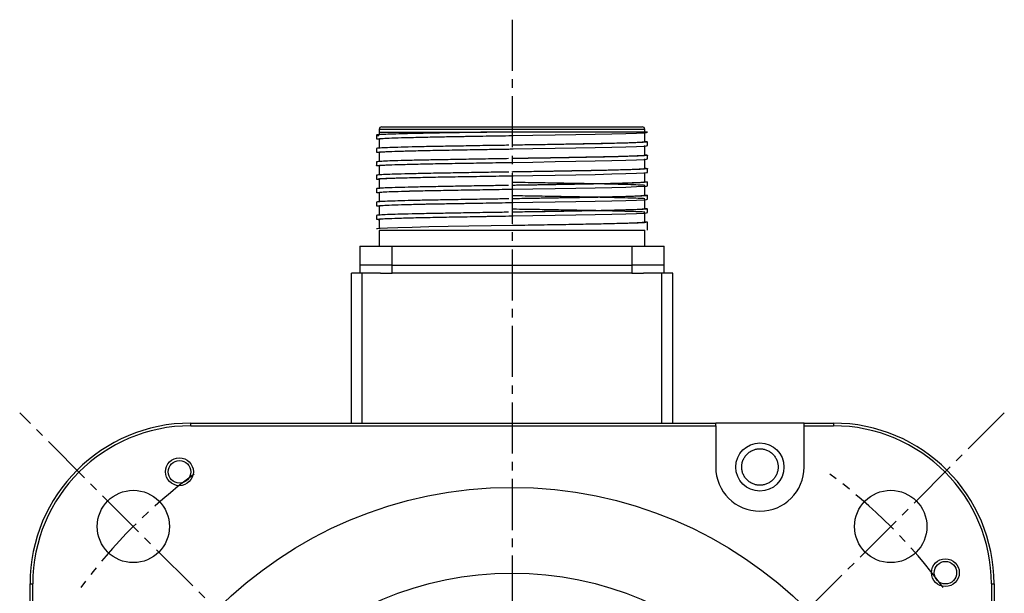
# Model space of a CAD drawing. Header units: millimetres. Extents: x 32176 to 33726, y 9839 to 10942.
# Tile 35 of 44: x 33057 to 33241, y 10337 to 10444. Entities that reach past the tile are written whole.
import ezdxf

# ---------------------------------------------------------------- set-up
doc = ezdxf.new("R2010")
doc.units = ezdxf.units.MM
doc.linetypes.add('CENTER2', pattern=[28.575, 19.05, -3.175, 3.175, -3.175])
doc.layers.add('Center', color=1, linetype='CENTER2')

msp = doc.modelspace()

# ---------------------------------------------------------------- linework, layer by layer
at = {"color": 7, "linetype": 'Continuous', "lineweight": 25}
for p, q in [((33123.82, 10422.4), (33123.82, 10421.7)), ((33124.32, 10423.45), (33124.32, 10422.95)), ((33173.92, 10423.45), (33124.32, 10423.45)), ((33124.32, 10422.95), (33124.32, 10422.4)), ((33124.32, 10422.95), (33144.43, 10422.95)), ((33174.42, 10422.95), (33144.33, 10422.95)), ((33173.92, 10422.95), (33173.92, 10423.45)), ((33173.92, 10421.15), (33173.92, 10422.95)), ((33124.32, 10421.7), (33124.32, 10419.9)), ((33149.12, 10422.32), (33149.12, 10422.32)), ((33174.42, 10420.45), (33174.42, 10421.15)), ((33123.82, 10419.9), (33123.82, 10419.2)), ((33124.32, 10419.2), (33124.32, 10417.4)), ((33149.13, 10419.82), (33149.13, 10419.82)), ((33173.92, 10418.65), (33173.92, 10420.45)), ((33123.82, 10417.4), (33123.82, 10416.7)), ((33149.14, 10417.32), (33149.14, 10417.32)), ((33173.92, 10416.15), (33173.92, 10417.95)), ((33174.42, 10417.95), (33174.42, 10418.65)), ((33124.32, 10416.7), (33124.32, 10414.9)), ((33173.92, 10413.65), (33173.92, 10415.45)), ((33174.42, 10415.45), (33174.42, 10416.15)), ((33123.82, 10414.9), (33123.82, 10414.2)), ((33124.32, 10414.2), (33124.32, 10412.4)), ((33149.14, 10414.82), (33149.14, 10414.82)), ((33174.42, 10412.95), (33174.42, 10413.65)), ((33123.82, 10412.4), (33123.82, 10411.7)), ((33124.32, 10411.7), (33124.32, 10409.9)), ((33149.14, 10412.32), (33149.14, 10412.32)), ((33173.92, 10411.15), (33173.92, 10412.95)), ((33123.82, 10409.9), (33123.82, 10409.2)), ((33149.13, 10409.82), (33149.13, 10409.82)), ((33173.92, 10408.65), (33173.92, 10410.45)), ((33174.42, 10410.45), (33174.42, 10411.15)), ((33124.32, 10409.2), (33124.32, 10407.4)), ((33173.92, 10406.15), (33173.92, 10407.95)), ((33174.42, 10407.95), (33174.42, 10408.65)), ((33123.82, 10407.4), (33123.82, 10406.7)), ((33124.32, 10406.7), (33124.32, 10404.97)), ((33149.12, 10407.32), (33149.12, 10407.32)), ((33174.42, 10404.65), (33174.42, 10406.15)), ((33124.32, 10404.63), (33124.32, 10401.65)), ((33173.92, 10401.65), (33173.92, 10404.65)), ((33120.72, 10401.65), (33126.72, 10401.65)), ((33120.72, 10401.65), (33120.72, 10398.15)), ((33126.72, 10401.65), (33171.52, 10401.65)), ((33126.72, 10398.15), (33126.72, 10401.65)), ((33171.52, 10401.65), (33177.52, 10401.65)), ((33171.52, 10401.65), (33171.52, 10398.15)), ((33177.52, 10398.15), (33177.52, 10401.65)), ((33121.12, 10396.65), (33119.12, 10396.65)), ((33119.12, 10368.65), (33119.12, 10396.65)), ((33126.72, 10398.15), (33120.72, 10398.15)), ((33120.72, 10398.15), (33120.72, 10396.65)), ((33124.56, 10396.65), (33121.12, 10396.65)), ((33121.12, 10368.65), (33121.12, 10396.65)), ((33124.56, 10396.65), (33126.72, 10396.65)), ((33126.72, 10398.15), (33171.52, 10398.15)), ((33126.72, 10396.65), (33126.72, 10398.15)), ((33171.52, 10396.65), (33126.72, 10396.65)), ((33177.52, 10398.15), (33171.52, 10398.15)), ((33171.52, 10398.15), (33171.52, 10396.65)), ((33171.52, 10396.65), (33173.67, 10396.65)), ((33177.12, 10396.65), (33173.67, 10396.65)), ((33179.12, 10396.65), (33177.12, 10396.65)), ((33177.12, 10368.65), (33177.12, 10396.65)), ((33177.52, 10396.65), (33177.52, 10398.15)), ((33179.12, 10368.65), (33179.12, 10396.65)), ((33089.12, 10368.15), (33089.12, 10368.65)), ((33089.12, 10368.65), (33187.15, 10368.65)), ((33089.12, 10368.15), (33187.15, 10368.15)), ((33187.15, 10368.15), (33187.15, 10368.65)), ((33203.65, 10368.65), (33187.15, 10368.65)), ((33187.15, 10368.15), (33187.15, 10360.46)), ((33203.65, 10368.15), (33203.65, 10368.65)), ((33203.65, 10368.65), (33209.12, 10368.65)), ((33203.65, 10368.15), (33209.12, 10368.15)), ((33203.65, 10360.46), (33203.65, 10368.15)), ((33209.12, 10368.65), (33209.12, 10368.15)), ((33059.12, 10338.65), (33059.62, 10338.65)), ((33059.12, 10333.18), (33059.12, 10338.65)), ((33059.62, 10333.18), (33059.62, 10338.65)), ((33238.62, 10338.65), (33238.62, 10240.61)), ((33238.62, 10338.65), (33239.12, 10338.65)), ((33239.12, 10338.65), (33239.12, 10240.61))]:
    msp.add_line(p, q, dxfattribs=at)
at = {"color": 7, "linetype": 'Continuous', "lineweight": 25, "flags": 128}
for points in [[(33124.32, 10421.62), (33123.99, 10421.65), (33123.82, 10421.7), (33123.84, 10421.71), (33124.36, 10421.78), (33125.57, 10421.84), (33127.49, 10421.91), (33129.97, 10421.98), (33133.06, 10422.05), (33136.52, 10422.11), (33140.44, 10422.18), (33144.49, 10422.25), (33148.8, 10422.32), (33152.99, 10422.38), (33157.19, 10422.45), (33161.05, 10422.52), (33164.67, 10422.58), (33167.76, 10422.65), (33170.4, 10422.72), (33172.37, 10422.79), (33173.73, 10422.85), (33174.24, 10422.9), (33174.42, 10422.95), (33174.42, 10422.95)], [(33124.32, 10419.12), (33123.99, 10419.15), (33123.82, 10419.2), (33123.84, 10419.21), (33124.36, 10419.28), (33125.57, 10419.34), (33127.49, 10419.41), (33129.97, 10419.48), (33133.06, 10419.55), (33136.52, 10419.61), (33140.44, 10419.68), (33144.49, 10419.75), (33148.8, 10419.82), (33152.99, 10419.88), (33157.19, 10419.95), (33161.05, 10420.02), (33164.67, 10420.08), (33167.76, 10420.15), (33170.4, 10420.22), (33172.37, 10420.29), (33173.73, 10420.35), (33174.24, 10420.4), (33174.42, 10420.45), (33174.42, 10420.45)], [(33124.32, 10416.62), (33123.99, 10416.65), (33123.82, 10416.7), (33123.84, 10416.71), (33124.36, 10416.78), (33125.57, 10416.84), (33127.49, 10416.91), (33129.97, 10416.98), (33133.06, 10417.05), (33136.52, 10417.11), (33140.44, 10417.18), (33144.49, 10417.25), (33148.8, 10417.32), (33152.99, 10417.38), (33157.19, 10417.45), (33161.05, 10417.52), (33164.67, 10417.58), (33167.76, 10417.65), (33170.4, 10417.72), (33172.37, 10417.79), (33173.73, 10417.85), (33174.24, 10417.9), (33174.42, 10417.95), (33174.42, 10417.95)], [(33124.32, 10414.12), (33123.99, 10414.15), (33123.82, 10414.2), (33123.84, 10414.21), (33124.36, 10414.28), (33125.57, 10414.34), (33127.49, 10414.41), (33129.97, 10414.48), (33133.06, 10414.55), (33136.52, 10414.61), (33140.44, 10414.68), (33144.49, 10414.75), (33148.8, 10414.82), (33152.99, 10414.88), (33157.19, 10414.95), (33161.05, 10415.02), (33164.67, 10415.08), (33167.76, 10415.15), (33170.4, 10415.22), (33172.37, 10415.29), (33173.73, 10415.35), (33174.24, 10415.4), (33174.42, 10415.45), (33174.42, 10415.45)], [(33124.32, 10411.62), (33123.99, 10411.65), (33123.82, 10411.7), (33123.84, 10411.71), (33124.36, 10411.78), (33125.57, 10411.84), (33127.49, 10411.91), (33129.97, 10411.98), (33133.06, 10412.05), (33136.52, 10412.11), (33140.44, 10412.18), (33144.49, 10412.25), (33148.8, 10412.32), (33152.99, 10412.38), (33157.19, 10412.45), (33161.05, 10412.52), (33164.67, 10412.58), (33167.76, 10412.65), (33170.4, 10412.72), (33172.37, 10412.79), (33173.73, 10412.85), (33174.24, 10412.9), (33174.42, 10412.95), (33174.42, 10412.95)], [(33124.32, 10409.12), (33123.99, 10409.15), (33123.82, 10409.2), (33123.84, 10409.21), (33124.36, 10409.28), (33125.57, 10409.34), (33127.49, 10409.41), (33129.97, 10409.48), (33133.06, 10409.55), (33136.52, 10409.61), (33140.44, 10409.68), (33144.49, 10409.75), (33148.8, 10409.82), (33152.99, 10409.88), (33157.19, 10409.95), (33161.05, 10410.02), (33164.67, 10410.08), (33167.76, 10410.15), (33170.4, 10410.22), (33172.37, 10410.29), (33173.73, 10410.35), (33174.24, 10410.4), (33174.42, 10410.45), (33174.42, 10410.45)], [(33124.32, 10406.62), (33124.21, 10406.62), (33123.82, 10406.7), (33123.84, 10406.71), (33124.36, 10406.78), (33125.57, 10406.84), (33127.49, 10406.91), (33129.97, 10406.98), (33133.06, 10407.05), (33136.52, 10407.11), (33140.44, 10407.18), (33144.49, 10407.25), (33148.8, 10407.32), (33152.99, 10407.38), (33157.19, 10407.45), (33161.05, 10407.52), (33164.67, 10407.58), (33167.76, 10407.65), (33170.4, 10407.72), (33172.37, 10407.79), (33173.73, 10407.85), (33174.24, 10407.9), (33174.42, 10407.95), (33174.42, 10407.95)], [(33173.92, 10406.22), (33174.24, 10406.19), (33174.42, 10406.15), (33174.39, 10406.13), (33173.87, 10406.06), (33172.66, 10406), (33170.74, 10405.93), (33168.27, 10405.86), (33165.17, 10405.79), (33161.71, 10405.73), (33157.79, 10405.66), (33153.74, 10405.59), (33149.43, 10405.53), (33145.24, 10405.46), (33141.04, 10405.39), (33137.18, 10405.32), (33133.56, 10405.26), (33130.47, 10405.19), (33127.83, 10405.12), (33125.86, 10405.06), (33124.5, 10404.99), (33123.99, 10404.94), (33123.82, 10404.9), (33123.82, 10404.9)]]:
    msp.add_lwpolyline(points, dxfattribs=at)
at = {"color": 7, "linetype": 'Continuous', "lineweight": 25}
for centre, radius in [((33195.4, 10360.46), 4.5), ((33087.02, 10359.57), 2.6), ((33087.02, 10359.57), 2.1), ((33149.12, 10278.65), 78), ((33078.41, 10349.36), 6.75), ((33219.83, 10349.36), 6.75), ((33230.04, 10340.74), 2.6), ((33230.04, 10340.74), 2.1), ((33149.12, 10278.65), 62)]:
    msp.add_circle(centre, radius, dxfattribs=at)
for centre, radius, start, end in [((33124.82, 10423.45), 0.5, 90, 180), ((33173.42, 10423.45), 0.5, 0, 90), ((33089.12, 10338.65), 30, 90, 180), ((33089.12, 10338.65), 29.5, 90, 180), ((33209.12, 10338.65), 30, 0, 90), ((33209.12, 10338.65), 29.5, 0, 90), ((33195.4, 10360.46), 8.25, 180, 0)]:
    msp.add_arc(centre, radius, start, end, dxfattribs=at)
for points, knots in [([(33144.33, 10422.95), (33143.99, 10422.94), (33142.27, 10422.91), (33139.25, 10422.86), (33135.47, 10422.79), (33132.08, 10422.73), (33129.14, 10422.66), (33126.79, 10422.59), (33125.06, 10422.53), (33124.04, 10422.46), (33123.79, 10422.41), (33123.84, 10422.37), (33124.08, 10422.34), (33124.26, 10422.32)], [0, 0, 0, 0, 0.026719, 0.133948, 0.240724, 0.350596, 0.457373, 0.567245, 0.674022, 0.783896, 0.886496, 0.913215, 1, 1, 1, 1]), ([(33124.82, 10423.95), (33124.82, 10423.95), (33124.82, 10423.95), (33124.83, 10423.95), (33124.86, 10423.95), (33124.89, 10423.95), (33124.94, 10423.95), (33124.99, 10423.95), (33125.06, 10423.95), (33125.14, 10423.95), (33125.33, 10423.95), (33125.73, 10423.95), (33126.5, 10423.95), (33127.5, 10423.95), (33128.75, 10423.95), (33130.22, 10423.95), (33131.9, 10423.95), (33133.77, 10423.95), (33135.78, 10423.95), (33137.92, 10423.95), (33140.13, 10423.95), (33142.39, 10423.95), (33145.36, 10423.95), (33149.12, 10423.95), (33152.87, 10423.95), (33155.84, 10423.95), (33158.11, 10423.95), (33160.31, 10423.95), (33162.45, 10423.95), (33164.47, 10423.95), (33166.33, 10423.95), (33168.01, 10423.95), (33169.48, 10423.95), (33170.73, 10423.95), (33171.73, 10423.95), (33172.51, 10423.95), (33172.94, 10423.95), (33173.16, 10423.95), (33173.28, 10423.95), (33173.36, 10423.95), (33173.41, 10423.95), (33173.41, 10423.95), (33173.42, 10423.95)], [0, 0, 0, 0, 0.006487, 0.012964, 0.019435, 0.025902, 0.032367, 0.038835, 0.045306, 0.051785, 0.058273, 0.089144, 0.120023, 0.152182, 0.184348, 0.217191, 0.250041, 0.282884, 0.315734, 0.347893, 0.380058, 0.41093, 0.441809, 0.500001, 0.558193, 0.589065, 0.619944, 0.652103, 0.684268, 0.717111, 0.749961, 0.782804, 0.815655, 0.847813, 0.879979, 0.910851, 0.94173, 0.953398, 0.965044, 0.976682, 0.988329, 1, 1, 1, 1]), ([(33148.51, 10420.51), (33147.41, 10420.49), (33144.88, 10420.46), (33141.04, 10420.39), (33137.09, 10420.32), (33133.52, 10420.26), (33130.36, 10420.19), (33127.75, 10420.12), (33125.73, 10420.06), (33124.54, 10420), (33123.92, 10419.94), (33123.85, 10419.91), (33123.82, 10419.9)], [0, 0, 0, 0, 0.083706, 0.194338, 0.301852, 0.412484, 0.519998, 0.63063, 0.738145, 0.848777, 0.923871, 1, 1, 1, 1]), ([(33124.32, 10421.7), (33124.41, 10421.72), (33124.59, 10421.78), (33126.07, 10421.85), (33128.36, 10421.93), (33131.47, 10422.01), (33135.25, 10422.09), (33139.56, 10422.16), (33144.24, 10422.24), (33147.59, 10422.3), (33149.27, 10422.32), (33149.35, 10422.32)], [0, 0, 0, 0, 0.124731, 0.247854, 0.37247, 0.497572, 0.620905, 0.745137, 0.870335, 0.994089, 1, 1, 1, 1]), ([(33173.92, 10421.22), (33174.04, 10421.21), (33174.35, 10421.19), (33174.43, 10421.16), (33174.38, 10421.11), (33173.98, 10421.06), (33172.76, 10421), (33170.86, 10420.93), (33168.33, 10420.86), (33165.28, 10420.79), (33161.74, 10420.73), (33157.87, 10420.66), (33153.72, 10420.59), (33150.76, 10420.55), (33149.2, 10420.52), (33149.09, 10420.52)], [0, 0, 0, 0, 0.041726, 0.108503, 0.132102, 0.226808, 0.321114, 0.418155, 0.512462, 0.609503, 0.70381, 0.800852, 0.895159, 0.992201, 1, 1, 1, 1]), ([(33173.92, 10421.15), (33173.82, 10421.12), (33173.64, 10421.07), (33172.16, 10420.99), (33169.87, 10420.91), (33166.76, 10420.83), (33162.98, 10420.76), (33158.67, 10420.68), (33153.99, 10420.6), (33150.74, 10420.55), (33149.12, 10420.52)], [0, 0, 0, 0, 0.125578, 0.249439, 0.374801, 0.500652, 0.624724, 0.749699, 0.875648, 1, 1, 1, 1]), ([(33124.32, 10419.2), (33124.41, 10419.22), (33124.6, 10419.28), (33126.07, 10419.35), (33128.36, 10419.43), (33131.47, 10419.51), (33135.25, 10419.59), (33139.56, 10419.66), (33144.24, 10419.74), (33147.59, 10419.8), (33149.27, 10419.82), (33149.35, 10419.82), (33149.35, 10419.82), (33149.35, 10419.82), (33149.35, 10419.82)], [0, 0, 0, 0, 0.124613, 0.247753, 0.372386, 0.497504, 0.620854, 0.745102, 0.870318, 0.994088, 1, 1, 1, 1, 1, 1, 1]), ([(33173.92, 10418.72), (33174.04, 10418.71), (33174.35, 10418.69), (33174.43, 10418.66), (33174.38, 10418.61), (33173.98, 10418.56), (33172.76, 10418.5), (33170.86, 10418.43), (33168.33, 10418.36), (33165.28, 10418.29), (33161.74, 10418.23), (33157.87, 10418.16), (33153.72, 10418.09), (33150.75, 10418.05), (33149.2, 10418.02), (33149.08, 10418.02)], [0, 0, 0, 0, 0.041714, 0.108472, 0.132064, 0.226742, 0.321021, 0.418034, 0.512313, 0.609327, 0.703607, 0.800621, 0.8949, 0.991914, 1, 1, 1, 1]), ([(33148.49, 10418.01), (33147.41, 10417.99), (33144.88, 10417.96), (33141.04, 10417.89), (33137.09, 10417.82), (33133.52, 10417.76), (33130.36, 10417.69), (33127.75, 10417.62), (33125.73, 10417.56), (33124.54, 10417.5), (33123.92, 10417.44), (33123.85, 10417.41), (33123.82, 10417.4)], [0, 0, 0, 0, 0.0834035, 0.1940722, 0.3016218, 0.4122904, 0.51984, 0.6305086, 0.7380585, 0.8487274, 0.9238461, 1, 1, 1, 1]), ([(33124.32, 10416.7), (33124.41, 10416.72), (33124.6, 10416.78), (33126.07, 10416.85), (33128.36, 10416.93), (33131.47, 10417.01), (33135.25, 10417.09), (33139.56, 10417.16), (33144.24, 10417.24), (33147.59, 10417.3), (33149.27, 10417.32), (33149.35, 10417.32)], [0, 0, 0, 0, 0.124515, 0.247669, 0.372316, 0.497448, 0.620812, 0.745074, 0.870303, 0.994087, 1, 1, 1, 1]), ([(33173.92, 10418.65), (33173.82, 10418.62), (33173.64, 10418.57), (33172.16, 10418.49), (33169.87, 10418.41), (33166.76, 10418.33), (33162.98, 10418.26), (33158.67, 10418.18), (33153.99, 10418.1), (33150.72, 10418.05), (33149.11, 10418.02), (33149.11, 10418.02)], [0, 0, 0, 0, 0.1254281, 0.2492631, 0.3745999, 0.5004243, 0.6244709, 0.7494204, 0.8753427, 0.9998114, 1, 1, 1, 1]), ([(33148.51, 10415.51), (33147.42, 10415.49), (33144.88, 10415.46), (33141.04, 10415.39), (33137.09, 10415.32), (33133.52, 10415.26), (33130.36, 10415.19), (33127.75, 10415.12), (33125.73, 10415.06), (33124.54, 10415), (33123.92, 10414.94), (33123.85, 10414.91), (33123.82, 10414.9)], [0, 0, 0, 0, 0.083762, 0.194387, 0.301895, 0.41252, 0.520028, 0.630653, 0.738161, 0.848787, 0.923876, 1, 1, 1, 1]), ([(33173.92, 10416.22), (33174.04, 10416.21), (33174.35, 10416.19), (33174.43, 10416.16), (33174.38, 10416.11), (33173.98, 10416.06), (33172.76, 10416), (33170.86, 10415.93), (33168.33, 10415.86), (33165.28, 10415.79), (33161.74, 10415.73), (33157.87, 10415.66), (33153.72, 10415.59), (33150.76, 10415.55), (33149.21, 10415.52), (33149.09, 10415.52)], [0, 0, 0, 0, 0.041729, 0.108509, 0.132109, 0.22682, 0.321131, 0.418177, 0.512489, 0.609536, 0.703848, 0.800896, 0.895207, 0.992254, 1, 1, 1, 1]), ([(33173.91, 10416.15), (33173.82, 10416.12), (33173.64, 10416.07), (33172.16, 10415.99), (33169.87, 10415.91), (33166.76, 10415.83), (33162.98, 10415.76), (33158.67, 10415.68), (33153.99, 10415.6), (33150.74, 10415.55), (33149.12, 10415.52)], [0, 0, 0, 0, 0.125376, 0.249274, 0.374675, 0.500563, 0.624672, 0.749685, 0.875672, 1, 1, 1, 1]), ([(33124.32, 10414.2), (33124.41, 10414.22), (33124.6, 10414.28), (33126.07, 10414.35), (33128.36, 10414.43), (33131.47, 10414.51), (33135.25, 10414.59), (33139.56, 10414.66), (33144.24, 10414.74), (33147.59, 10414.8), (33149.27, 10414.82), (33149.35, 10414.82)], [0, 0, 0, 0, 0.124439, 0.247604, 0.372262, 0.497405, 0.620779, 0.745052, 0.870292, 0.994087, 1, 1, 1, 1]), ([(33173.92, 10413.72), (33174.04, 10413.71), (33174.35, 10413.69), (33174.43, 10413.66), (33174.38, 10413.61), (33173.98, 10413.56), (33172.76, 10413.5), (33170.86, 10413.43), (33168.33, 10413.36), (33165.28, 10413.29), (33161.74, 10413.23), (33157.87, 10413.16), (33153.72, 10413.09), (33150.75, 10413.05), (33149.2, 10413.02), (33149.08, 10413.02)], [0, 0, 0, 0, 0.041715, 0.108473, 0.132066, 0.226745, 0.321025, 0.418039, 0.512319, 0.609334, 0.703614, 0.800629, 0.89491, 0.991924, 1, 1, 1, 1]), ([(33173.89, 10413.03), (33173.88, 10413.03), (33173.71, 10413.05), (33172.71, 10413.09), (33170.88, 10413.16), (33168.33, 10413.23), (33165.28, 10413.3), (33161.74, 10413.36), (33157.87, 10413.43), (33153.72, 10413.5), (33150.76, 10413.55), (33149.21, 10413.57), (33149.1, 10413.57)], [0, 0, 0, 0, 0.0051822, 0.1265476, 0.2514326, 0.3727989, 0.4976848, 0.6190517, 0.7439383, 0.8653047, 0.9901906, 1, 1, 1, 1]), ([(33173.91, 10413.65), (33173.82, 10413.62), (33173.64, 10413.57), (33172.16, 10413.49), (33169.87, 10413.41), (33166.76, 10413.33), (33162.98, 10413.26), (33158.67, 10413.18), (33153.99, 10413.1), (33150.72, 10413.05), (33149.11, 10413.02), (33149.11, 10413.02)], [0, 0, 0, 0, 0.12524, 0.249103, 0.374469, 0.500322, 0.624397, 0.749375, 0.875326, 0.999823, 1, 1, 1, 1]), ([(33148.49, 10413.01), (33147.41, 10412.99), (33144.88, 10412.96), (33141.04, 10412.89), (33137.09, 10412.82), (33133.52, 10412.76), (33130.36, 10412.69), (33127.75, 10412.62), (33125.73, 10412.56), (33124.54, 10412.5), (33123.92, 10412.44), (33123.85, 10412.41), (33123.82, 10412.4)], [0, 0, 0, 0, 0.083415, 0.194082, 0.30163, 0.412297, 0.519846, 0.630513, 0.738062, 0.848729, 0.923847, 1, 1, 1, 1]), ([(33124.32, 10411.7), (33124.41, 10411.72), (33124.6, 10411.78), (33126.07, 10411.85), (33128.36, 10411.93), (33131.47, 10412.01), (33135.25, 10412.09), (33139.56, 10412.16), (33144.24, 10412.24), (33147.59, 10412.3), (33149.27, 10412.32), (33149.35, 10412.32)], [0, 0, 0, 0, 0.124386, 0.247558, 0.372223, 0.497374, 0.620756, 0.745036, 0.870284, 0.994086, 1, 1, 1, 1]), ([(33148.51, 10410.51), (33147.42, 10410.49), (33144.88, 10410.46), (33141.04, 10410.39), (33137.09, 10410.32), (33133.52, 10410.26), (33130.36, 10410.19), (33127.75, 10410.12), (33125.73, 10410.06), (33124.54, 10410), (33123.92, 10409.94), (33123.85, 10409.91), (33123.82, 10409.9)], [0, 0, 0, 0, 0.083764, 0.194389, 0.301896, 0.412521, 0.520029, 0.630654, 0.738162, 0.848787, 0.923876, 1, 1, 1, 1]), ([(33124.32, 10409.2), (33124.41, 10409.22), (33124.6, 10409.28), (33126.07, 10409.35), (33128.36, 10409.43), (33131.47, 10409.51), (33135.25, 10409.59), (33139.56, 10409.66), (33144.24, 10409.74), (33147.59, 10409.8), (33149.27, 10409.82), (33149.35, 10409.82)], [0, 0, 0, 0, 0.124355, 0.247531, 0.372201, 0.497356, 0.620743, 0.745027, 0.87028, 0.994086, 1, 1, 1, 1]), ([(33173.92, 10411.22), (33174.04, 10411.21), (33174.35, 10411.19), (33174.43, 10411.16), (33174.38, 10411.11), (33173.98, 10411.06), (33172.76, 10411), (33170.86, 10410.93), (33168.33, 10410.86), (33165.28, 10410.79), (33161.74, 10410.73), (33157.87, 10410.66), (33153.72, 10410.59), (33150.76, 10410.55), (33149.21, 10410.52), (33149.09, 10410.52)], [0, 0, 0, 0, 0.0417293, 0.1085098, 0.1321102, 0.2268213, 0.3211325, 0.4181786, 0.5124905, 0.6095374, 0.7038497, 0.8008972, 0.8952091, 0.992256, 1, 1, 1, 1]), ([(33173.89, 10410.53), (33173.88, 10410.53), (33173.71, 10410.55), (33172.71, 10410.59), (33170.88, 10410.66), (33168.33, 10410.73), (33165.28, 10410.8), (33161.74, 10410.86), (33157.87, 10410.93), (33153.72, 10411), (33150.76, 10411.05), (33149.21, 10411.07), (33149.1, 10411.07)], [0, 0, 0, 0, 0.005155, 0.126531, 0.251427, 0.372804, 0.497701, 0.619078, 0.743976, 0.865353, 0.99025, 1, 1, 1, 1]), ([(33173.91, 10411.15), (33173.82, 10411.12), (33173.64, 10411.07), (33172.16, 10410.99), (33169.87, 10410.91), (33166.76, 10410.83), (33162.98, 10410.76), (33158.67, 10410.68), (33153.99, 10410.6), (33150.74, 10410.55), (33149.12, 10410.52)], [0, 0, 0, 0, 0.125215, 0.249136, 0.37456, 0.500472, 0.624605, 0.749641, 0.875651, 1, 1, 1, 1]), ([(33148.49, 10408.01), (33147.41, 10407.99), (33144.88, 10407.96), (33141.04, 10407.89), (33137.09, 10407.82), (33133.52, 10407.76), (33130.36, 10407.69), (33127.75, 10407.62), (33125.73, 10407.56), (33124.54, 10407.5), (33123.92, 10407.44), (33123.85, 10407.41), (33123.82, 10407.4)], [0, 0, 0, 0, 0.083391, 0.194061, 0.301612, 0.412282, 0.519833, 0.630504, 0.738055, 0.848725, 0.923845, 1, 1, 1, 1]), ([(33173.92, 10408.72), (33174.04, 10408.71), (33174.35, 10408.69), (33174.43, 10408.66), (33174.38, 10408.61), (33173.98, 10408.56), (33172.76, 10408.5), (33170.86, 10408.43), (33168.33, 10408.36), (33165.28, 10408.29), (33161.74, 10408.23), (33157.87, 10408.16), (33153.72, 10408.09), (33150.75, 10408.05), (33149.19, 10408.02), (33149.07, 10408.02)], [0, 0, 0, 0, 0.041715, 0.108471, 0.132063, 0.226741, 0.321018, 0.41803, 0.512308, 0.60932, 0.703599, 0.800611, 0.89489, 0.991902, 1, 1, 1, 1]), ([(33173.89, 10408.03), (33173.88, 10408.03), (33173.71, 10408.05), (33172.71, 10408.09), (33170.88, 10408.16), (33168.33, 10408.23), (33165.28, 10408.3), (33161.74, 10408.36), (33157.87, 10408.43), (33153.72, 10408.5), (33150.76, 10408.55), (33149.21, 10408.57), (33149.1, 10408.57)], [0, 0, 0, 0, 0.005139, 0.12654, 0.251462, 0.372864, 0.497787, 0.61919, 0.744114, 0.865516, 0.990439, 1, 1, 1, 1]), ([(33173.91, 10408.65), (33173.82, 10408.62), (33173.64, 10408.57), (33172.16, 10408.49), (33169.87, 10408.41), (33166.76, 10408.33), (33162.98, 10408.26), (33158.67, 10408.18), (33153.99, 10408.1), (33150.72, 10408.05), (33149.11, 10408.02), (33149.11, 10408.02)], [0, 0, 0, 0, 0.12511, 0.248988, 0.374369, 0.500237, 0.624326, 0.749319, 0.875285, 0.999797, 1, 1, 1, 1]), ([(33124.32, 10406.7), (33124.41, 10406.72), (33124.6, 10406.78), (33126.07, 10406.85), (33128.36, 10406.93), (33131.47, 10407.01), (33135.25, 10407.09), (33139.56, 10407.16), (33144.24, 10407.24), (33147.59, 10407.3), (33149.27, 10407.32), (33149.35, 10407.32)], [0, 0, 0, 0, 0.124346, 0.247524, 0.372195, 0.497351, 0.620739, 0.745025, 0.870278, 0.994086, 1, 1, 1, 1]), ([(33173.91, 10406.15), (33173.82, 10406.12), (33173.64, 10406.07), (33172.16, 10405.99), (33169.87, 10405.91), (33166.76, 10405.83), (33162.98, 10405.76), (33158.67, 10405.68), (33153.99, 10405.6), (33150.74, 10405.55), (33149.12, 10405.52)], [0, 0, 0, 0, 0.125128, 0.249063, 0.3745, 0.500426, 0.624572, 0.749623, 0.875646, 1, 1, 1, 1]), ([(33124.32, 10404.65), (33124.32, 10404.65), (33124.48, 10404.65), (33125.11, 10404.65), (33125.58, 10404.65), (33126.83, 10404.65), (33127.59, 10404.65), (33129.4, 10404.65), (33130.43, 10404.65), (33132.73, 10404.65), (33133.99, 10404.65), (33136.69, 10404.65), (33138.13, 10404.65), (33141.13, 10404.65), (33142.69, 10404.65), (33145.87, 10404.65), (33147.49, 10404.65), (33150.74, 10404.65), (33152.36, 10404.65), (33155.55, 10404.65), (33157.11, 10404.65), (33160.11, 10404.65), (33161.54, 10404.65), (33164.24, 10404.65), (33165.5, 10404.65), (33167.8, 10404.65), (33168.83, 10404.65), (33170.64, 10404.65), (33171.41, 10404.65), (33172.65, 10404.65), (33173.12, 10404.65), (33173.76, 10404.65), (33173.92, 10404.65), (33173.92, 10404.65)], [0, 0, 0, 0, 0.0625, 0.0625, 0.125, 0.125, 0.1875, 0.1875, 0.25, 0.25, 0.3125, 0.3125, 0.375, 0.375, 0.4375, 0.4375, 0.5, 0.5, 0.5625, 0.5625, 0.625, 0.625, 0.6875, 0.6875, 0.75, 0.75, 0.8125, 0.8125, 0.875, 0.875, 0.9375, 0.9375, 1, 1, 1, 1]), ([(33192, 10360.46), (33192, 10360.52), (33192.01, 10360.64), (33192.02, 10360.83), (33192.05, 10361.01), (33192.08, 10361.19), (33192.12, 10361.36), (33192.18, 10361.54), (33192.3, 10361.87), (33192.54, 10362.34), (33192.98, 10362.88), (33193.52, 10363.32), (33194.13, 10363.63), (33194.76, 10363.82), (33195.4, 10363.88), (33196.04, 10363.82), (33196.68, 10363.63), (33197.28, 10363.32), (33197.82, 10362.88), (33198.27, 10362.34), (33198.53, 10361.83), (33198.67, 10361.41), (33198.75, 10361.1), (33198.8, 10360.78), (33198.8, 10360.57), (33198.8, 10360.46)], [0, 0, 0, 0, 0.017281, 0.034439, 0.051523, 0.068584, 0.085672, 0.102838, 0.120131, 0.185085, 0.250089, 0.315042, 0.380046, 0.440005, 0.500014, 0.559974, 0.619983, 0.684936, 0.74994, 0.814894, 0.879897, 0.910049, 0.939936, 0.96983, 1, 1, 1, 1]), ([(33198.8, 10360.46), (33198.8, 10360.4), (33198.8, 10360.28), (33198.79, 10360.09), (33198.76, 10359.91), (33198.73, 10359.73), (33198.68, 10359.56), (33198.63, 10359.38), (33198.51, 10359.05), (33198.27, 10358.58), (33197.82, 10358.04), (33197.28, 10357.6), (33196.68, 10357.28), (33196.05, 10357.1), (33195.4, 10357.04), (33194.76, 10357.1), (33194.13, 10357.28), (33193.52, 10357.6), (33192.98, 10358.04), (33192.54, 10358.58), (33192.28, 10359.09), (33192.13, 10359.51), (33192.06, 10359.82), (33192.01, 10360.14), (33192.01, 10360.35), (33192, 10360.46)], [0, 0, 0, 0, 0.017281, 0.034439, 0.051523, 0.068584, 0.085672, 0.102838, 0.120131, 0.185085, 0.250089, 0.315042, 0.380046, 0.440005, 0.500014, 0.559974, 0.619983, 0.684936, 0.74994, 0.814894, 0.879897, 0.910049, 0.939936, 0.96983, 1, 1, 1, 1])]:
    msp.add_open_spline(points, degree=3, knots=knots, dxfattribs=at)
at = {"layer": 'Center', "ltscale": 0.5}
for p, q in [((33149.12, 10443.95), (33149.12, 10158.65)), ((33241.04, 10186.72), (33057.19, 10370.57)), ((33241.04, 10370.57), (33057.19, 10186.72))]:
    msp.add_line(p, q, dxfattribs=at)
for start, end in [(126.3976, 143.6024), (36.3976, 53.6024)]:
    msp.add_arc((33149.12, 10278.65), 100, start, end, dxfattribs=at)

doc.saveas('drawing.dxf')
